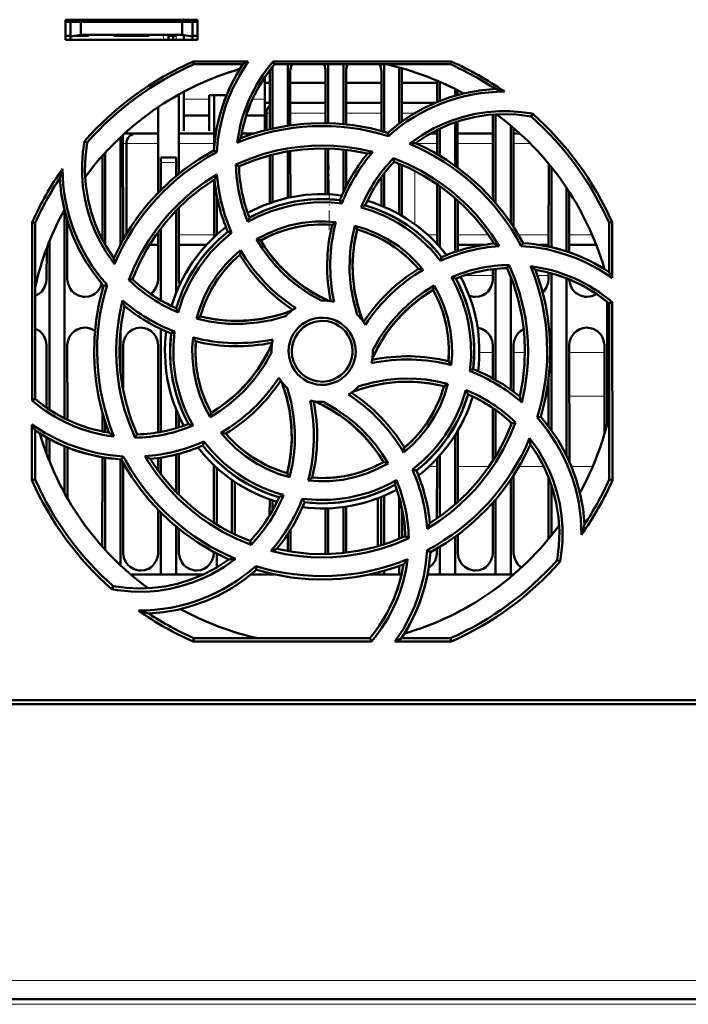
# Model space of a CAD drawing. Extents: x -1595 to 1972, y -1657 to 646.
# Tile 11 of 56: x 237 to 303, y -1412 to -1315. Entities that reach past the tile are written whole.
import ezdxf

# ---------------------------------------------------------------- set-up
doc = ezdxf.new("R2010")
doc.units = 0
doc.linetypes.add('DASHDOT', pattern=[18.5, 12, -3, 0.5, -3])

msp = doc.modelspace()

# ---------------------------------------------------------------- linework, layer by layer
at = {"color": 7, "lineweight": 50}
for p, q in [((241.765, -1316.641), (241.765, -1314.641)), ((241.765, -1314.641), (254.765, -1314.641)), ((254.765, -1314.641), (254.765, -1316.641)), ((241.765, -1314.854), (254.765, -1314.854)), ((242.265, -1314.854), (242.265, -1316.301)), ((243.265, -1314.854), (243.265, -1316.124)), ((253.265, -1314.854), (253.265, -1316.124)), ((254.265, -1316.301), (254.265, -1314.854)), ((241.765, -1316.241), (242.265, -1316.241)), ((254.765, -1316.641), (241.765, -1316.641)), ((242.265, -1316.301), (243.265, -1316.124)), ((242.265, -1316.641), (242.265, -1316.301)), ((244.015, -1316.241), (242.601, -1316.241)), ((243.265, -1316.124), (253.265, -1316.124)), ((244.015, -1316.124), (244.015, -1316.241)), ((244.015, -1316.124), (244.015, -1316.241)), ((244.015, -1316.124), (244.015, -1316.241)), ((244.015, -1316.124), (244.015, -1316.241)), ((244.015, -1316.124), (244.015, -1316.241)), ((246.515, -1316.241), (246.515, -1316.124)), ((248.265, -1316.241), (246.515, -1316.241)), ((250.015, -1316.241), (248.265, -1316.241)), ((250.015, -1316.124), (250.015, -1316.241)), ((250.015, -1316.124), (250.015, -1316.241)), ((250.015, -1316.124), (250.015, -1316.241)), ((250.015, -1316.124), (250.015, -1316.241)), ((250.015, -1316.124), (250.015, -1316.241)), ((250.015, -1316.124), (250.015, -1316.241)), ((250.015, -1316.124), (250.015, -1316.241)), ((251.915, -1316.124), (251.915, -1316.241)), ((252.665, -1316.241), (251.915, -1316.241)), ((251.915, -1316.641), (251.915, -1316.241)), ((252.365, -1316.241), (252.365, -1316.641)), ((252.365, -1316.241), (252.665, -1316.241)), ((253.265, -1316.124), (254.265, -1316.301)), ((253.415, -1316.641), (253.415, -1316.151)), ((254.265, -1316.241), (254.765, -1316.241)), ((254.265, -1316.301), (254.265, -1316.641)), ((254.352, -1318.76), (259.783, -1318.76)), ((254.412, -1319.041), (254.352, -1318.76)), ((259.25, -1319.041), (254.412, -1319.041)), ((262.165, -1319.283), (262.165, -1325.379)), ((262.233, -1318.76), (279.779, -1318.76)), ((262.363, -1319.041), (262.233, -1318.76)), ((279.719, -1319.041), (262.363, -1319.041)), ((263.665, -1319.042), (263.665, -1325.098)), ((267.665, -1319.042), (267.665, -1324.849)), ((269.165, -1319.042), (269.165, -1324.938)), ((273.165, -1319.042), (273.165, -1325.684)), ((274.665, -1319.355), (274.665, -1324.873)), ((279.779, -1318.76), (279.719, -1319.041)), ((261.415, -1322.65), (261.415, -1320.294)), ((261.905, -1325.439), (261.908, -1319.741)), ((263.923, -1319.741), (263.925, -1325.06)), ((267.406, -1324.844), (267.408, -1319.741)), ((269.423, -1319.741), (269.425, -1324.964)), ((272.905, -1325.613), (272.908, -1319.741)), ((274.923, -1319.741), (274.925, -1324.684)), ((261.415, -1320.854), (261.907, -1320.854)), ((263.923, -1320.854), (267.407, -1320.854)), ((263.923, -1320.854), (267.407, -1320.854)), ((269.423, -1320.854), (272.907, -1320.854)), ((269.423, -1320.854), (272.907, -1320.854)), ((274.923, -1320.854), (278.407, -1320.854)), ((274.923, -1320.854), (278.407, -1320.854)), ((278.406, -1322.765), (278.407, -1320.651)), ((278.665, -1320.762), (278.665, -1322.66)), ((280.165, -1321.469), (280.165, -1322.147)), ((252.924, -1322.023), (252.927, -1329.835)), ((253.415, -1321.755), (253.415, -1322.65)), ((255.915, -1322.098), (257.633, -1322.098)), ((255.915, -1322.65), (255.915, -1322.098)), ((256.404, -1327.41), (256.407, -1322.098)), ((280.423, -1321.601), (280.424, -1322.073)), ((250.902, -1331.688), (250.906, -1323.26)), ((253.415, -1322.65), (253.415, -1325.597)), ((255.915, -1325.597), (255.915, -1322.65)), ((261.415, -1325.56), (261.415, -1322.65)), ((261.415, -1322.854), (261.906, -1322.854)), ((263.924, -1322.854), (267.406, -1322.854)), ((269.424, -1322.854), (272.906, -1322.854)), ((274.924, -1322.854), (278.193, -1322.854)), ((253.415, -1324.098), (255.915, -1324.098)), ((259.575, -1324.098), (261.415, -1324.098)), ((261.565, -1325.522), (261.565, -1323.854)), ((283.902, -1332.414), (283.906, -1323.99)), ((284.165, -1323.972), (284.165, -1332.715)), ((287.664, -1324.175), (287.794, -1323.907)), ((278.665, -1325.379), (278.665, -1328.06)), ((280.165, -1324.769), (280.165, -1329.046)), ((280.425, -1324.682), (280.427, -1329.236)), ((285.665, -1325.092), (285.665, -1334.678)), ((285.925, -1325.312), (285.93, -1335.076)), ((247.165, -1326.247), (247.165, -1336.841)), ((247.425, -1326.004), (247.43, -1336.352)), ((249.389, -1325.854), (247.609, -1325.854)), ((250.905, -1325.854), (248.757, -1325.854)), ((256.405, -1325.854), (252.925, -1325.854)), ((253.415, -1325.597), (253.415, -1325.598)), ((255.915, -1325.598), (255.915, -1325.597)), ((260.389, -1325.854), (259.127, -1325.854)), ((273.599, -1326.113), (273.528, -1325.79)), ((277.744, -1325.854), (278.405, -1325.854)), ((278.404, -1327.906), (278.405, -1325.504)), ((280.425, -1325.854), (283.905, -1325.854)), ((285.925, -1325.854), (286.539, -1325.854)), ((243.898, -1326.743), (243.629, -1326.611)), ((247.757, -1335.786), (247.757, -1326.854)), ((267.402, -1331.845), (267.404, -1327.343)), ((267.665, -1327.349), (267.665, -1331.853)), ((245.4, -1336.337), (245.404, -1328.059)), ((245.665, -1327.77), (245.665, -1336.816)), ((251.165, -1328.741), (251.165, -1328.241)), ((252.665, -1328.241), (251.165, -1328.241)), ((252.665, -1328.241), (252.665, -1328.741)), ((256.675, -1327.711), (256.396, -1327.532)), ((261.902, -1332.727), (261.904, -1328.017)), ((262.165, -1327.949), (262.165, -1332.636)), ((263.665, -1327.632), (263.665, -1332.219)), ((263.926, -1327.589), (263.928, -1332.162)), ((269.165, -1327.45), (269.165, -1331.638)), ((269.426, -1327.48), (269.428, -1331.091)), ((274.088, -1328.306), (274.165, -1328.644)), ((251.165, -1331.421), (251.165, -1328.741)), ((252.665, -1330.051), (252.665, -1328.741)), ((258.571, -1328.916), (258.866, -1329.1)), ((274.665, -1328.842), (274.665, -1333.833)), ((274.927, -1328.951), (274.929, -1333.984)), ((289.4, -1337.017), (289.404, -1328.849)), ((289.665, -1329.169), (289.665, -1337.083)), ((272.902, -1332.982), (272.903, -1330.167)), ((273.165, -1329.815), (273.165, -1333.092)), ((256.4, -1336.094), (256.403, -1330.421)), ((278.4, -1336.769), (278.403, -1330.864)), ((278.665, -1331.048), (278.665, -1337.061)), ((291.165, -1331.211), (291.165, -1337.49)), ((256.665, -1335.848), (256.665, -1331.945)), ((291.428, -1331.611), (291.431, -1337.579)), ((269.009, -1332.767), (268.819, -1332.445)), ((280.165, -1332.229), (280.165, -1337.542)), ((280.428, -1332.461), (280.431, -1337.455)), ((241.665, -1333.474), (241.665, -1353.949)), ((252.665, -1341.606), (252.665, -1333.461)), ((252.929, -1333.192), (252.932, -1340.241)), ((238.453, -1352.188), (238.469, -1334.625)), ((238.469, -1334.625), (238.765, -1334.688)), ((238.765, -1352.043), (238.765, -1334.688)), ((241.929, -1334.437), (241.932, -1340.241)), ((270.298, -1334.96), (270.509, -1335.325)), ((295.365, -1334.688), (295.661, -1334.625)), ((295.365, -1339.527), (295.365, -1334.688)), ((295.661, -1334.625), (295.666, -1340.096)), ((250.898, -1340.241), (250.901, -1335.563)), ((251.165, -1342.328), (251.165, -1335.209)), ((258.138, -1335.663), (257.772, -1335.568)), ((240.165, -1336.506), (240.165, -1353.09)), ((250.033, -1336.854), (250.9, -1336.854)), ((252.93, -1336.854), (255.652, -1336.854)), ((260.594, -1336.3), (261.004, -1336.409)), ((282.962, -1336.854), (280.43, -1336.854)), ((283.9, -1336.73), (283.9, -1336.544)), ((286.69, -1336.96), (286.874, -1336.672)), ((289.4, -1336.854), (288.513, -1336.854)), ((294.102, -1336.854), (291.43, -1336.854)), ((239.898, -1340.241), (239.9, -1337.19)), ((278.745, -1338.416), (278.839, -1338.048)), ((285.306, -1339.142), (285.497, -1338.838)), ((283.898, -1340.241), (283.899, -1339.246)), ((284.165, -1339.216), (284.165, -1350.16)), ((289.398, -1340.241), (289.399, -1339.588)), ((289.665, -1339.66), (289.665, -1355.121)), ((294.899, -1339.229), (294.899, -1339.201)), ((245.852, -1340.804), (245.514, -1340.878)), ((248.017, -1340.322), (248.368, -1340.242)), ((277.997, -1341.281), (278.108, -1340.864)), ((285.665, -1339.99), (285.665, -1351.125)), ((291.165, -1340.156), (291.165, -1357.623)), ((295.165, -1342.475), (295.165, -1354.51)), ((295.365, -1342.639), (295.668, -1342.499)), ((295.365, -1359.995), (295.365, -1342.639)), ((295.668, -1342.499), (295.684, -1360.062)), ((254.674, -1344.115), (255.049, -1343.897)), ((247.165, -1345.328), (247.165, -1349.339)), ((251.165, -1355.293), (251.165, -1345.15)), ((252.505, -1345.39), (252.169, -1345.588)), ((239.893, -1352.9), (239.895, -1346.741)), ((241.935, -1346.741), (241.938, -1354.083)), ((247.435, -1346.741), (247.437, -1351.185)), ((250.892, -1355.342), (250.895, -1346.741)), ((283.894, -1350.008), (283.896, -1346.741)), ((285.935, -1346.741), (285.937, -1351.325)), ((291.435, -1346.741), (291.44, -1358.211)), ((294.891, -1355.508), (294.896, -1346.741)), ((262.065, -1347.341), (262.066, -1347.449)), ((272.065, -1347.341), (272.064, -1347.234)), ((281.625, -1349.295), (281.962, -1349.095)), ((279.465, -1350.564), (279.081, -1350.786)), ((289.392, -1354.752), (289.394, -1350.127)), ((238.765, -1352.043), (238.453, -1352.188)), ((245.392, -1355.243), (245.392, -1353.391)), ((252.665, -1354.93), (252.665, -1353.077)), ((256.018, -1353.834), (256.133, -1353.402)), ((283.89, -1358.157), (283.893, -1352.936)), ((284.165, -1353.125), (284.165, -1357.717)), ((245.665, -1354.292), (245.665, -1355.297)), ((252.938, -1353.719), (252.939, -1354.846)), ((285.665, -1354.35), (285.665, -1354.692)), ((286.128, -1354.357), (285.762, -1354.441)), ((288.266, -1353.882), (288.617, -1353.804)), ((238.446, -1360.062), (238.451, -1354.56)), ((238.765, -1359.995), (238.765, -1355.156)), ((280.439, -1355.177), (280.442, -1362.212)), ((239.891, -1357.468), (239.891, -1355.839)), ((240.165, -1355.993), (240.165, -1358.177)), ((248.624, -1355.86), (248.824, -1355.541)), ((255.291, -1356.635), (255.39, -1356.247)), ((280.165, -1355.626), (280.165, -1362.456)), ((241.665, -1356.709), (241.665, -1361.336)), ((241.94, -1356.821), (241.942, -1361.826)), ((252.94, -1357.451), (252.942, -1361.5)), ((245.386, -1366.604), (245.39, -1357.788)), ((245.665, -1357.836), (245.665, -1366.913)), ((247.165, -1358.004), (247.165, -1368.436)), ((247.256, -1358.01), (247.452, -1357.704)), ((247.44, -1358.346), (247.444, -1367.241)), ((250.89, -1359.103), (250.89, -1357.871)), ((251.165, -1359.472), (251.165, -1357.829)), ((252.665, -1361.219), (252.665, -1357.522)), ((273.565, -1358.392), (273.126, -1358.273)), ((278.388, -1363.828), (278.39, -1357.924)), ((278.665, -1357.622), (278.665, -1363.634)), ((256.388, -1364.252), (256.39, -1358.58)), ((256.665, -1364.424), (256.665, -1358.835)), ((263.621, -1359.357), (263.848, -1359.753)), ((275.968, -1359.016), (276.359, -1359.115)), ((238.765, -1359.995), (238.446, -1360.062)), ((258.165, -1360.032), (258.165, -1365.251)), ((258.441, -1360.221), (258.443, -1365.386)), ((285.665, -1360.005), (285.665, -1369.341)), ((285.941, -1359.591), (285.944, -1367.241)), ((289.387, -1365.855), (289.39, -1359.773)), ((295.684, -1360.062), (295.365, -1359.995)), ((289.665, -1360.523), (289.665, -1365.514)), ((261.888, -1363.52), (261.889, -1361.952)), ((262.165, -1362.047), (262.165, -1363.042)), ((265.103, -1361.889), (265.311, -1362.238)), ((272.565, -1366.572), (272.565, -1361.833)), ((272.886, -1366.477), (272.889, -1361.706)), ((273.165, -1361.591), (273.165, -1366.39)), ((274.665, -1361.778), (274.665, -1365.841)), ((283.886, -1367.241), (283.888, -1362.282)), ((284.165, -1361.965), (284.165, -1369.341)), ((250.886, -1367.241), (250.888, -1362.981)), ((251.165, -1369.341), (251.165, -1363.262)), ((267.386, -1367.241), (267.388, -1362.838)), ((267.665, -1362.83), (267.665, -1367.333)), ((269.165, -1362.698), (269.165, -1367.231)), ((269.442, -1362.658), (269.444, -1367.2)), ((274.942, -1362.87), (274.944, -1365.724)), ((252.665, -1369.341), (252.665, -1364.63)), ((252.943, -1364.858), (252.944, -1367.241)), ((263.943, -1364.95), (263.944, -1367.097)), ((260.053, -1366.417), (259.966, -1366.038)), ((263.665, -1365.385), (263.665, -1367.051)), ((275.593, -1365.788), (275.265, -1365.582)), ((280.165, -1365.637), (280.165, -1369.341)), ((280.443, -1365.435), (280.444, -1367.241)), ((256.386, -1367.241), (256.386, -1367.146)), ((277.42, -1366.95), (277.735, -1367.151)), ((278.386, -1367.241), (278.386, -1366.786)), ((278.665, -1366.621), (278.665, -1369.341)), ((256.665, -1368.668), (256.665, -1367.294)), ((267.383, -1367.34), (267.386, -1367.241)), ((290.232, -1367.94), (290.537, -1368.088)), ((260.602, -1368.893), (260.521, -1368.527)), ((260.581, -1368.911), (260.625, -1368.9)), ((273.165, -1369), (273.165, -1369.341)), ((274.665, -1368.519), (274.665, -1369.341)), ((251.165, -1369.341), (248.17, -1369.341)), ((252.665, -1369.341), (251.165, -1369.341)), ((255.385, -1369.341), (252.665, -1369.341)), ((262.165, -1369.341), (260.07, -1369.341)), ((262.165, -1369.302), (262.165, -1369.341)), ((262.344, -1369.341), (262.165, -1369.341)), ((273.165, -1369.341), (271.792, -1369.341)), ((274.665, -1369.341), (273.165, -1369.341)), ((274.897, -1369.341), (274.665, -1369.341)), ((278.665, -1369.341), (277.451, -1369.341)), ((280.165, -1369.341), (278.665, -1369.341)), ((284.165, -1369.341), (280.165, -1369.341)), ((285.665, -1369.341), (284.165, -1369.341)), ((285.96, -1369.341), (285.665, -1369.341)), ((246.467, -1370.508), (246.317, -1370.815)), ((254.341, -1375.975), (254.412, -1375.641)), ((254.412, -1375.641), (271.767, -1375.641)), ((271.767, -1375.641), (271.922, -1375.975)), ((274.88, -1375.641), (279.719, -1375.641)), ((279.719, -1375.641), (279.79, -1375.975)), ((271.922, -1375.975), (254.341, -1375.975)), ((279.79, -1375.975), (274.246, -1375.975)), ((438.042, -1382.141), (185.088, -1382.141)), ((195.268, -1381.741), (314.862, -1381.741)), ((410.027, -1411.241), (213.104, -1411.241))]:
    msp.add_line(p, q, dxfattribs=at)
at = {"color": 7, "linetype": 'DASHDOT', "lineweight": 18, "ltscale": 0.003525}
for p, q in [((242.265, -1316.113), (242.265, -1316.254)), ((248.265, -1316.113), (248.265, -1316.254))]:
    msp.add_line(p, q, dxfattribs=at)
at = {"color": 7, "linetype": 'DASHDOT', "lineweight": 18, "ltscale": 0.01553}
for p, q in [((251.415, -1316.073), (251.415, -1316.694)), ((252.665, -1316.073), (252.665, -1316.694))]:
    msp.add_line(p, q, dxfattribs=at)
at = {"color": 7, "lineweight": 18}
for p, q in [((251.415, -1316.641), (251.415, -1316.124)), ((252.665, -1316.641), (252.665, -1316.241)), ((255.915, -1322.468), (253.415, -1322.468)), ((261.415, -1322.468), (260.206, -1322.468)), ((261.565, -1323.854), (261.906, -1323.854)), ((263.924, -1323.854), (267.406, -1323.854)), ((269.424, -1323.854), (272.906, -1323.854)), ((274.924, -1323.854), (276.207, -1323.854)), ((247.426, -1326.854), (247.757, -1326.854)), ((247.757, -1326.854), (250.905, -1326.854)), ((252.926, -1326.854), (256.405, -1326.854)), ((278.404, -1326.854), (276.365, -1326.854)), ((283.904, -1326.854), (280.425, -1326.854)), ((287.589, -1326.854), (285.925, -1326.854)), ((251.165, -1328.741), (252.665, -1328.741)), ((276.209, -1334.827), (276.209, -1329.552)), ((247.717, -1335.854), (247.43, -1335.854)), ((250.9, -1335.854), (250.692, -1335.854)), ((256.401, -1335.854), (252.93, -1335.854)), ((277.47, -1335.854), (278.4, -1335.854)), ((280.43, -1335.854), (283.438, -1335.854)), ((286.412, -1335.854), (289.4, -1335.854)), ((291.43, -1335.854), (293.693, -1335.854)), ((281.137, -1339.854), (283.899, -1339.854)), ((288.283, -1339.854), (289.399, -1339.854)), ((283.895, -1347.454), (282.565, -1347.454)), ((287.066, -1347.454), (285.935, -1347.454)), ((294.895, -1347.454), (291.435, -1347.454)), ((286.524, -1351.784), (286.565, -1351.784)), ((289.123, -1351.784), (289.393, -1351.784)), ((291.437, -1351.784), (294.893, -1351.784)), ((277.599, -1358.712), (278.39, -1358.712)), ((280.44, -1358.712), (283.519, -1358.712)), ((286.482, -1358.712), (288.917, -1358.712)), ((291.654, -1358.712), (293.743, -1358.712)), ((410.027, -1409.381), (213.104, -1409.381)), ((410.027, -1411.741), (213.104, -1411.741))]:
    msp.add_line(p, q, dxfattribs=at)
at = {"color": 7, "linetype": 'DASHDOT', "lineweight": 18, "ltscale": 0.045015}
msp.add_line((252.815, -1328.741), (251.015, -1328.741), dxfattribs=at)
at = {"color": 7, "linetype": 'DASHDOT', "lineweight": 18, "ltscale": 0.158231}
msp.add_line((267.757, -1335.354), (267.757, -1329.025), dxfattribs=at)
at = {"color": 7, "linetype": 'DASHDOT', "lineweight": 18}
msp.add_line((429.719, -1411.741), (193.411, -1411.741), dxfattribs=at)
at = {"color": 7, "lineweight": 50}
for points in [[(259.783, -1318.76), (258.965, -1320.037), (258.266, -1321.379), (257.862, -1322.317), (257.514, -1323.279), (257.224, -1324.25), (256.993, -1325.234), (256.789, -1326.464), (256.675, -1327.711)], [(273.528, -1325.79), (274.658, -1324.878), (275.843, -1324.073), (277.08, -1323.375), (278.366, -1322.781), (279.701, -1322.29), (281.144, -1321.891), (282.628, -1321.618), (284.146, -1321.472)], [(275.687, -1326.872), (276.855, -1326.05), (278.089, -1325.345), (278.958, -1324.935), (279.852, -1324.579), (280.991, -1324.215), (282.155, -1323.941), (283.336, -1323.759), (284.528, -1323.669), (285.618, -1323.67), (286.707, -1323.75), (287.794, -1323.907)], [(287.664, -1324.175), (286.238, -1323.992), (284.822, -1323.946), (283.424, -1324.036), (282.047, -1324.255), (280.832, -1324.557), (279.647, -1324.958), (278.49, -1325.463), (277.353, -1326.081), (276.259, -1326.806)], [(273.528, -1325.79), (271.829, -1325.351), (270.119, -1325.047), (268.401, -1324.88), (266.683, -1324.845), (265.244, -1324.915), (263.815, -1325.076), (262.395, -1325.329), (260.982, -1325.678), (260.009, -1325.976), (259.045, -1326.319)], [(246.599, -1338.741), (245.776, -1337.574), (245.07, -1336.342), (244.659, -1335.473), (244.302, -1334.58), (243.937, -1333.441), (243.662, -1332.278), (243.479, -1331.098), (243.389, -1329.906), (243.389, -1328.807), (243.469, -1327.708), (243.629, -1326.611)], [(243.899, -1326.743), (243.716, -1328.169), (243.67, -1329.584), (243.76, -1330.983), (243.979, -1332.359), (244.281, -1333.574), (244.682, -1334.759), (245.187, -1335.917), (245.805, -1337.053), (246.53, -1338.147)], [(258.569, -1328.916), (259.926, -1328.348), (261.313, -1327.882), (262.727, -1327.52), (263.813, -1327.315), (264.909, -1327.169), (266.016, -1327.081), (267.126, -1327.053), (268.221, -1327.084), (269.312, -1327.175), (270.69, -1327.377), (272.06, -1327.676)], [(258.865, -1329.1), (260.401, -1328.483), (261.966, -1328), (263.555, -1327.651), (265.163, -1327.432), (266.75, -1327.343), (268.345, -1327.38), (269.942, -1327.548), (271.536, -1327.848)], [(286.874, -1336.672), (285.984, -1335.16), (284.989, -1333.736), (283.893, -1332.404), (282.702, -1331.163), (281.636, -1330.196), (280.512, -1329.3), (279.328, -1328.474), (278.082, -1327.722), (277.184, -1327.245), (276.259, -1326.806)], [(256.396, -1327.532), (254.884, -1328.423), (253.46, -1329.418), (252.127, -1330.514), (250.887, -1331.704), (249.92, -1332.771), (249.023, -1333.895), (248.198, -1335.079), (247.446, -1336.324), (246.969, -1337.223), (246.53, -1338.147)], [(274.087, -1328.305), (275.448, -1328.862), (276.758, -1329.513), (278.014, -1330.256), (278.928, -1330.878), (279.808, -1331.55), (280.653, -1332.27), (281.458, -1333.034), (282.21, -1333.829), (282.917, -1334.664), (283.755, -1335.789), (284.517, -1336.975)], [(274.165, -1328.644), (275.687, -1329.294), (277.135, -1330.059), (278.506, -1330.936), (279.798, -1331.918), (280.984, -1332.978), (282.085, -1334.132), (283.095, -1335.38), (284.011, -1336.719)], [(245.514, -1340.878), (244.602, -1339.748), (243.797, -1338.563), (243.099, -1337.327), (242.505, -1336.04), (242.014, -1334.706), (241.615, -1333.262), (241.341, -1331.778), (241.196, -1330.26)], [(248.016, -1340.323), (248.575, -1338.96), (249.227, -1337.65), (249.972, -1336.394), (250.594, -1335.482), (251.265, -1334.604), (251.987, -1333.759), (252.753, -1332.954), (253.549, -1332.202), (254.385, -1331.495), (255.509, -1330.66), (256.694, -1329.901)], [(248.368, -1340.242), (249.018, -1338.719), (249.783, -1337.271), (250.66, -1335.901), (251.642, -1334.609), (252.701, -1333.423), (253.856, -1332.322), (255.104, -1331.311), (256.443, -1330.396)], [(269.009, -1332.767), (267.613, -1332.651), (266.214, -1332.671), (265.269, -1332.76), (264.327, -1332.909), (263.387, -1333.117), (262.047, -1333.526), (260.763, -1334.057), (259.749, -1334.587)], [(268.819, -1332.444), (267.299, -1332.338), (265.792, -1332.382), (264.307, -1332.58), (262.851, -1332.931), (261.432, -1333.433), (260.658, -1333.777), (259.898, -1334.165)], [(278.745, -1338.416), (277.843, -1337.349), (276.843, -1336.375), (276.112, -1335.769), (275.342, -1335.208), (274.529, -1334.689), (273.292, -1334.028), (272.005, -1333.493), (270.912, -1333.148)], [(260.594, -1336.3), (261.636, -1335.75), (262.713, -1335.3), (263.82, -1334.953), (265.092, -1334.687), (266.385, -1334.555), (267.398, -1334.544), (268.416, -1334.615)], [(268.045, -1334.88), (266.829, -1334.84), (265.627, -1334.915), (264.445, -1335.107), (263.288, -1335.416), (262.161, -1335.839), (261.004, -1336.409)], [(270.529, -1343.735), (270.144, -1342.355), (269.893, -1340.951), (269.775, -1339.521), (269.79, -1338.085), (269.875, -1337.133), (270.019, -1336.188), (270.298, -1334.96)], [(270.298, -1334.96), (271.421, -1335.304), (272.497, -1335.745), (273.525, -1336.281), (274.612, -1336.992), (275.622, -1337.812), (276.35, -1338.525), (277.025, -1339.299)], [(258.138, -1335.663), (257.067, -1336.572), (256.091, -1337.578), (255.486, -1338.31), (254.925, -1339.082), (254.408, -1339.895), (253.952, -1340.72), (253.341, -1342.087), (252.878, -1343.507)], [(270.51, -1335.325), (270.212, -1336.82), (270.065, -1338.32), (270.074, -1339.818), (270.238, -1341.307), (270.557, -1342.779), (270.793, -1343.569), (271.072, -1344.35)], [(270.51, -1335.325), (270.26, -1336.541), (270.113, -1337.758), (270.067, -1338.972), (270.119, -1340.176), (270.266, -1341.379), (270.512, -1342.576), (270.764, -1343.47), (271.072, -1344.35)], [(266.968, -1342.342), (265.722, -1341.64), (264.552, -1340.826), (263.813, -1340.22), (263.112, -1339.568), (262.45, -1338.871), (261.833, -1338.136), (261.182, -1337.243), (260.594, -1336.3)], [(261.005, -1336.409), (261.421, -1337.062), (261.866, -1337.689), (262.842, -1338.859), (263.927, -1339.918), (264.627, -1340.499), (265.365, -1341.04), (266.14, -1341.539), (266.947, -1341.991), (267.783, -1342.393)], [(295.666, -1340.096), (294.393, -1339.275), (293.054, -1338.572), (292.119, -1338.166), (291.159, -1337.814), (290.189, -1337.521), (289.206, -1337.287), (287.957, -1337.077), (286.69, -1336.96)], [(254.674, -1344.115), (255.023, -1342.985), (255.467, -1341.904), (256.005, -1340.874), (256.716, -1339.788), (257.535, -1338.781), (258.248, -1338.054), (259.022, -1337.383)], [(285.496, -1338.836), (286.066, -1340.191), (286.534, -1341.577), (286.897, -1342.989), (287.105, -1344.076), (287.253, -1345.173), (287.343, -1346.28), (287.373, -1347.388), (287.343, -1348.482), (287.254, -1349.572), (287.049, -1350.979), (286.743, -1352.377)], [(285.306, -1339.141), (285.923, -1340.677), (286.406, -1342.242), (286.756, -1343.831), (286.974, -1345.439), (287.064, -1347.026), (287.026, -1348.621), (286.858, -1350.218), (286.559, -1351.812)], [(288.617, -1353.804), (289.056, -1352.106), (289.359, -1350.395), (289.527, -1348.677), (289.562, -1346.959), (289.492, -1345.521), (289.331, -1344.091), (289.077, -1342.671), (288.728, -1341.258), (288.43, -1340.285), (288.087, -1339.321)], [(238.765, -1341.868), (239.194, -1341.639), (239.424, -1341.431), (239.701, -1341.024), (239.863, -1340.565), (239.898, -1340.241)], [(241.932, -1340.241), (242.004, -1340.706), (242.2, -1341.152), (242.385, -1341.406), (242.611, -1341.62), (243.026, -1341.853), (243.488, -1341.965), (243.665, -1341.974)], [(243.665, -1341.974), (244.057, -1341.929), (244.43, -1341.799), (244.694, -1341.639), (244.924, -1341.431), (245.174, -1341.074), (245.336, -1340.672)], [(245.514, -1340.878), (245.075, -1342.577), (244.771, -1344.288), (244.604, -1346.005), (244.569, -1347.724), (244.639, -1349.162), (244.8, -1350.591), (245.053, -1352.012), (245.402, -1353.425), (245.7, -1354.397), (246.043, -1355.362)], [(250.138, -1341.678), (250.424, -1341.431), (250.701, -1341.024), (250.863, -1340.565), (250.898, -1340.241)], [(272.064, -1347.234), (272.768, -1345.988), (273.583, -1344.818), (274.191, -1344.079), (274.844, -1343.378), (275.541, -1342.715), (276.277, -1342.099), (277.169, -1341.449), (278.109, -1340.864)], [(278.109, -1340.864), (278.659, -1341.898), (279.109, -1342.969), (279.457, -1344.072), (279.725, -1345.343), (279.86, -1346.638), (279.872, -1347.669), (279.801, -1348.707)], [(281.625, -1349.295), (281.743, -1347.908), (281.726, -1346.515), (281.638, -1345.571), (281.491, -1344.629), (281.284, -1343.687), (280.876, -1342.341), (280.345, -1341.05), (279.812, -1340.023)], [(281.962, -1349.095), (282.068, -1347.575), (282.024, -1346.069), (281.827, -1344.584), (281.476, -1343.128), (280.973, -1341.708), (280.63, -1340.934), (280.242, -1340.174)], [(282.165, -1341.974), (282.557, -1341.929), (282.93, -1341.799), (283.194, -1341.639), (283.424, -1341.431), (283.701, -1341.024), (283.863, -1340.565), (283.898, -1340.241)], [(288.808, -1341.546), (288.924, -1341.431), (289.201, -1341.024), (289.363, -1340.565), (289.398, -1340.241)], [(291.432, -1340.262), (291.507, -1340.717), (291.7, -1341.152), (291.885, -1341.406), (292.112, -1341.62), (292.526, -1341.853), (292.987, -1341.965), (293.165, -1341.974)], [(272.013, -1348.059), (272.589, -1346.9), (273.258, -1345.801), (274.015, -1344.766), (274.856, -1343.801), (275.777, -1342.911), (276.846, -1342.047), (277.998, -1341.281)], [(279.527, -1348.321), (279.566, -1347.105), (279.491, -1345.903), (279.299, -1344.721), (278.991, -1343.564), (278.567, -1342.437), (277.997, -1341.28)], [(248.624, -1355.863), (248.055, -1354.504), (247.589, -1353.115), (247.226, -1351.7), (247.021, -1350.616), (246.875, -1349.522), (246.787, -1348.414), (246.758, -1347.303), (246.79, -1346.207), (246.88, -1345.116), (247.086, -1343.714), (247.392, -1342.322)], [(248.824, -1355.542), (248.207, -1354.006), (247.724, -1352.441), (247.375, -1350.852), (247.156, -1349.244), (247.067, -1347.656), (247.104, -1346.062), (247.272, -1344.464), (247.572, -1342.87)], [(255.049, -1343.897), (256.543, -1344.194), (258.043, -1344.341), (259.542, -1344.333), (261.031, -1344.168), (262.503, -1343.85), (263.293, -1343.614), (264.074, -1343.335)], [(255.049, -1343.896), (256.265, -1344.147), (257.482, -1344.293), (258.696, -1344.339), (259.9, -1344.288), (261.103, -1344.14), (262.3, -1343.894), (263.194, -1343.643), (264.074, -1343.335)], [(263.459, -1343.877), (262.08, -1344.264), (260.676, -1344.517), (259.247, -1344.636), (257.812, -1344.622), (256.86, -1344.539), (255.914, -1344.396), (254.674, -1344.115)], [(263.758, -1347.341), (263.786, -1346.899), (263.872, -1346.469), (264.017, -1346.056), (264.218, -1345.662), (264.473, -1345.291), (264.772, -1344.958), (265.104, -1344.677), (265.473, -1344.443), (265.882, -1344.256), (266.312, -1344.123), (266.746, -1344.05), (267.183, -1344.036), (267.619, -1344.082), (268.055, -1344.189), (268.476, -1344.352), (268.86, -1344.562), (269.209, -1344.822), (269.525, -1345.131), (269.798, -1345.482), (270.028, -1345.873), (270.198, -1346.276), (270.33, -1346.798), (270.373, -1347.341)], [(270.065, -1347.341), (270.01, -1346.796), (269.851, -1346.253), (269.595, -1345.74), (269.356, -1345.406), (269.07, -1345.11), (268.737, -1344.852), (268.373, -1344.643), (267.984, -1344.484), (267.584, -1344.385), (266.964, -1344.343), (266.346, -1344.427), (265.953, -1344.555), (265.573, -1344.74), (265.219, -1344.978), (264.916, -1345.248), (264.657, -1345.558), (264.365, -1346.054), (264.169, -1346.588), (264.073, -1347.135), (264.065, -1347.341)], [(239.895, -1346.741), (239.824, -1346.277), (239.628, -1345.831), (239.444, -1345.577), (239.217, -1345.364), (239.001, -1345.222), (238.765, -1345.116)], [(243.665, -1345.01), (243.273, -1345.055), (242.901, -1345.186), (242.637, -1345.346), (242.407, -1345.554), (242.131, -1345.961), (241.97, -1346.42), (241.935, -1346.741)], [(249.165, -1345.01), (248.773, -1345.055), (248.401, -1345.186), (248.137, -1345.346), (247.907, -1345.554), (247.631, -1345.961), (247.47, -1346.42), (247.435, -1346.741)], [(250.895, -1346.741), (250.824, -1346.277), (250.628, -1345.831), (250.444, -1345.577), (250.217, -1345.364), (249.804, -1345.13), (249.342, -1345.019), (249.165, -1345.01)], [(252.168, -1345.588), (252.062, -1347.108), (252.106, -1348.614), (252.303, -1350.099), (252.655, -1351.555), (253.157, -1352.975), (253.501, -1353.749), (253.888, -1354.509)], [(252.505, -1345.39), (252.39, -1346.793), (252.41, -1348.195), (252.499, -1349.141), (252.648, -1350.082), (252.857, -1351.021), (253.117, -1351.924), (253.368, -1352.636), (253.655, -1353.33), (253.978, -1354.007), (254.337, -1354.666)], [(283.896, -1346.741), (283.824, -1346.277), (283.628, -1345.831), (283.444, -1345.577), (283.217, -1345.364), (282.826, -1345.14), (282.391, -1345.025)], [(286.946, -1345.164), (286.637, -1345.346), (286.407, -1345.554), (286.131, -1345.961), (285.97, -1346.42), (285.935, -1346.741)], [(293.165, -1345.01), (292.773, -1345.055), (292.401, -1345.186), (292.137, -1345.346), (291.907, -1345.554), (291.631, -1345.961), (291.47, -1346.42), (291.435, -1346.741)], [(294.896, -1346.741), (294.824, -1346.277), (294.628, -1345.831), (294.444, -1345.577), (294.217, -1345.364), (293.804, -1345.13), (293.342, -1345.019), (293.165, -1345.01)], [(256.018, -1353.834), (255.465, -1352.785), (255.014, -1351.703), (254.665, -1350.591), (254.399, -1349.318), (254.266, -1348.026), (254.255, -1347.003), (254.329, -1345.977)], [(254.604, -1346.362), (254.564, -1347.577), (254.639, -1348.779), (254.831, -1349.962), (255.14, -1351.119), (255.563, -1352.246), (256.133, -1353.402)], [(256.132, -1353.401), (256.786, -1352.986), (257.413, -1352.54), (258.582, -1351.565), (259.642, -1350.479), (260.223, -1349.779), (260.764, -1349.042), (261.263, -1348.267), (261.715, -1347.459), (262.117, -1346.623)], [(262.066, -1347.449), (261.365, -1348.695), (260.552, -1349.866), (259.946, -1350.606), (259.294, -1351.308), (258.597, -1351.971), (257.862, -1352.589), (256.965, -1353.244), (256.018, -1353.834)], [(270.373, -1347.341), (270.345, -1347.784), (270.26, -1348.213), (270.115, -1348.627), (269.915, -1349.021), (269.661, -1349.393), (269.363, -1349.726), (269.032, -1350.008), (268.663, -1350.243), (268.254, -1350.43), (267.825, -1350.564), (267.39, -1350.638), (266.953, -1350.653), (266.518, -1350.608), (266.081, -1350.502), (265.66, -1350.339), (265.276, -1350.129), (264.926, -1349.871), (264.61, -1349.562), (264.336, -1349.212), (264.106, -1348.821), (263.934, -1348.419), (263.801, -1347.891), (263.758, -1347.341)], [(264.065, -1347.341), (264.12, -1347.887), (264.279, -1348.429), (264.535, -1348.943), (264.774, -1349.276), (265.06, -1349.573), (265.394, -1349.831), (265.757, -1350.04), (266.147, -1350.198), (266.547, -1350.297), (267.167, -1350.34), (267.784, -1350.255), (268.177, -1350.127), (268.557, -1349.942), (268.912, -1349.705), (269.214, -1349.434), (269.473, -1349.125), (269.765, -1348.629), (269.962, -1348.095), (270.057, -1347.548), (270.065, -1347.341)], [(263.059, -1350.332), (263.539, -1351.778), (263.871, -1353.248), (264.049, -1354.736), (264.07, -1356.234), (263.937, -1357.734), (263.801, -1358.547), (263.621, -1359.357)], [(263.059, -1350.332), (263.521, -1351.736), (263.841, -1353.169), (264.021, -1354.621), (264.059, -1356.082), (263.956, -1357.544), (263.817, -1358.453), (263.62, -1359.357)], [(279.081, -1350.786), (277.587, -1350.488), (276.087, -1350.341), (274.589, -1350.35), (273.1, -1350.514), (271.627, -1350.833), (270.838, -1351.069), (270.056, -1351.348)], [(279.081, -1350.786), (277.865, -1350.536), (276.648, -1350.389), (275.434, -1350.344), (274.23, -1350.395), (273.028, -1350.542), (271.83, -1350.789), (270.937, -1351.04), (270.056, -1351.348)], [(270.681, -1350.795), (272.062, -1350.41), (273.468, -1350.159), (274.899, -1350.041), (276.336, -1350.056), (277.289, -1350.141), (278.235, -1350.285), (279.466, -1350.564)], [(279.466, -1350.564), (279.126, -1351.682), (278.689, -1352.755), (278.156, -1353.781), (277.448, -1354.87), (276.627, -1355.883), (275.898, -1356.631), (275.102, -1357.325)], [(263.611, -1350.957), (263.998, -1352.338), (264.251, -1353.742), (264.371, -1355.173), (264.356, -1356.61), (264.273, -1357.562), (264.13, -1358.508), (263.848, -1359.753)], [(275.968, -1359.016), (277.029, -1358.123), (277.999, -1357.13), (278.604, -1356.401), (279.166, -1355.632), (279.686, -1354.819), (280.146, -1353.992), (280.77, -1352.608), (281.246, -1351.165)], [(273.125, -1358.274), (272.709, -1357.62), (272.264, -1356.993), (271.289, -1355.824), (270.203, -1354.764), (269.503, -1354.183), (268.766, -1353.643), (267.991, -1353.144), (267.183, -1352.692), (266.347, -1352.289)], [(267.182, -1352.34), (268.43, -1353.043), (269.601, -1353.858), (270.341, -1354.465), (271.043, -1355.118), (271.706, -1355.815), (272.323, -1356.551), (272.976, -1357.447), (273.565, -1358.392)], [(286.129, -1354.357), (285.574, -1355.718), (284.926, -1357.028), (284.185, -1358.284), (283.563, -1359.2), (282.892, -1360.082), (282.174, -1360.927), (281.412, -1361.733), (280.618, -1362.485), (279.784, -1363.193), (278.629, -1364.054), (277.408, -1364.836)], [(285.763, -1354.441), (285.112, -1355.963), (284.347, -1357.411), (283.471, -1358.782), (282.488, -1360.074), (281.429, -1361.26), (280.275, -1362.361), (279.027, -1363.371), (277.688, -1364.287)], [(288.617, -1353.804), (289.529, -1354.935), (290.334, -1356.12), (291.031, -1357.356), (291.626, -1358.642), (292.117, -1359.977), (292.516, -1361.421), (292.789, -1362.904), (292.934, -1364.422)], [(238.451, -1354.56), (239.724, -1355.382), (241.063, -1356.086), (241.999, -1356.493), (242.959, -1356.845), (243.928, -1357.139), (244.912, -1357.374), (246.173, -1357.587), (247.452, -1357.704)], [(263.848, -1359.753), (262.735, -1359.415), (261.665, -1358.978), (260.641, -1358.445), (259.55, -1357.734), (258.533, -1356.91), (257.782, -1356.177), (257.084, -1355.379)], [(255.39, -1356.247), (256.277, -1357.302), (257.266, -1358.267), (257.992, -1358.87), (258.759, -1359.429), (259.571, -1359.948), (260.399, -1360.407), (261.09, -1360.74), (261.796, -1361.035), (262.518, -1361.293), (263.255, -1361.514)], [(287.527, -1355.91), (288.355, -1357.076), (289.066, -1358.307), (289.48, -1359.175), (289.841, -1360.068), (290.21, -1361.207), (290.49, -1362.37), (290.678, -1363.551), (290.773, -1364.743), (290.762, -1366.173), (290.617, -1367.6), (290.537, -1368.088)], [(277.735, -1367.151), (279.246, -1366.26), (280.67, -1365.265), (282.003, -1364.169), (283.243, -1362.979), (284.21, -1361.912), (285.107, -1360.788), (285.932, -1359.604), (286.684, -1358.358), (287.161, -1357.46), (287.6, -1356.535)], [(290.232, -1367.94), (290.415, -1366.514), (290.46, -1365.099), (290.371, -1363.7), (290.152, -1362.323), (289.849, -1361.108), (289.449, -1359.923), (288.944, -1358.766), (288.325, -1357.629), (287.6, -1356.535)], [(257.871, -1367.876), (256.299, -1367.099), (254.806, -1366.21), (253.396, -1365.215), (252.073, -1364.118), (251.03, -1363.125), (250.054, -1362.07), (249.144, -1360.949), (248.303, -1359.762), (247.761, -1358.901), (247.256, -1358.011)], [(249.811, -1358.075), (250.736, -1359.44), (251.765, -1360.719), (252.903, -1361.917), (254.136, -1363.02), (255.012, -1363.703), (255.923, -1364.338), (257.24, -1365.135), (258.618, -1365.829), (260.053, -1366.418)], [(273.565, -1358.392), (272.538, -1358.942), (271.472, -1359.391), (270.372, -1359.739), (269.101, -1360.008), (267.803, -1360.145), (266.749, -1360.159), (265.686, -1360.086)], [(266.086, -1359.803), (267.301, -1359.843), (268.503, -1359.768), (269.685, -1359.576), (270.843, -1359.267), (271.97, -1358.843), (273.126, -1358.273)], [(265.103, -1361.889), (266.481, -1362.007), (267.865, -1361.99), (268.808, -1361.902), (269.749, -1361.755), (270.693, -1361.547), (271.604, -1361.287), (272.324, -1361.035), (273.029, -1360.747), (273.718, -1360.421), (274.391, -1360.059)], [(265.311, -1362.238), (266.831, -1362.344), (268.338, -1362.301), (269.823, -1362.103), (271.279, -1361.752), (272.699, -1361.25), (273.473, -1360.906), (274.232, -1360.518)], [(275.596, -1365.788), (274.241, -1366.358), (272.857, -1366.826), (271.444, -1367.19), (270.357, -1367.398), (269.258, -1367.547), (268.152, -1367.637), (267.045, -1367.668), (265.951, -1367.638), (264.862, -1367.549), (263.428, -1367.34), (262.005, -1367.027)], [(275.266, -1365.582), (273.729, -1366.199), (272.164, -1366.682), (270.576, -1367.032), (268.968, -1367.25), (267.38, -1367.34), (265.785, -1367.302), (264.188, -1367.134), (262.594, -1366.835)], [(274.246, -1375.975), (275.072, -1374.706), (275.78, -1373.371), (276.19, -1372.437), (276.545, -1371.479), (276.841, -1370.51), (277.08, -1369.528), (277.299, -1368.248), (277.42, -1366.95)], [(258.518, -1367.8), (257.354, -1368.629), (256.124, -1369.341), (255.256, -1369.756), (254.364, -1370.117), (253.226, -1370.487), (252.064, -1370.768), (250.883, -1370.957), (249.691, -1371.053), (248.262, -1371.044), (246.836, -1370.901), (246.317, -1370.815)], [(257.871, -1367.876), (256.67, -1368.665), (255.417, -1369.327), (254.121, -1369.859), (252.787, -1370.265), (251.563, -1370.526), (250.322, -1370.685), (249.06, -1370.738), (247.767, -1370.68), (246.467, -1370.508)], [(247.444, -1367.241), (247.516, -1367.705), (247.713, -1368.149), (247.897, -1368.401), (248.123, -1368.613), (248.537, -1368.844), (248.997, -1368.953), (249.165, -1368.961)], [(249.165, -1368.961), (249.56, -1368.916), (249.935, -1368.782), (250.197, -1368.621), (250.425, -1368.411), (250.697, -1368.003), (250.854, -1367.544), (250.886, -1367.241)], [(252.944, -1367.241), (253.016, -1367.705), (253.213, -1368.149), (253.397, -1368.401), (253.623, -1368.613), (254.037, -1368.844), (254.497, -1368.953), (254.665, -1368.961)], [(254.665, -1368.961), (255.06, -1368.916), (255.435, -1368.782), (255.697, -1368.621), (255.925, -1368.411), (256.197, -1368.003), (256.354, -1367.544), (256.386, -1367.241)], [(277.565, -1368.711), (277.925, -1368.411), (278.197, -1368.003), (278.354, -1367.544), (278.386, -1367.241)], [(280.444, -1367.241), (280.516, -1367.705), (280.713, -1368.149), (280.897, -1368.401), (281.123, -1368.613), (281.537, -1368.844), (281.997, -1368.953), (282.165, -1368.961)], [(282.165, -1368.961), (282.56, -1368.916), (282.935, -1368.782), (283.197, -1368.621), (283.425, -1368.411), (283.697, -1368.003), (283.854, -1367.544), (283.886, -1367.241)], [(285.944, -1367.241), (286.016, -1367.705), (286.213, -1368.149), (286.397, -1368.401), (286.709, -1368.675)], [(249.984, -1373.21), (251.43, -1373.075), (252.84, -1372.824), (254.213, -1372.461), (255.549, -1371.989), (256.847, -1371.41), (258.16, -1370.688), (259.413, -1369.848), (260.602, -1368.893)], [(260.602, -1368.893), (262.301, -1369.332), (264.012, -1369.635), (265.729, -1369.803), (267.448, -1369.838), (268.886, -1369.768), (270.315, -1369.607), (271.736, -1369.353), (273.149, -1369.005), (274.121, -1368.707), (275.086, -1368.363)]]:
    msp.add_lwpolyline(points, dxfattribs=at)
for centre, radius, start, end in [((267.044, -1347.339), 31.271, 113.94625, 138.4836), ((267.065, -1347.341), 29, 106.23146, 143.70553), ((273.873, -1328.684), 17.515, 146.59769, 176.23029), ((273.848, -1328.687), 15.28, 139.48242, 172.7953), ((273.898, -1328.697), 15.043, 140.06547, 170.90434), ((277.283, -1352.512), 38.019, 117.40726, 118.31442), ((265.692, -1319.774), 1.771, 155.56018, 178.92731), ((265.638, -1319.774), 1.771, 1.07266, 24.44208), ((271.192, -1319.774), 1.771, 155.56018, 178.92731), ((271.138, -1319.774), 1.771, 1.07266, 24.44208), ((267.065, -1347.341), 29, 61.23454, 77.38563), ((276.484, -1319.749), 1.562, 168.39546, 179.71146), ((267.088, -1347.294), 30.947, 56.54989, 65.91187), ((267.081, -1347.348), 31.281, 54.97318, 66.05183), ((260.474, -1319.742), 1.434, 0.03352, 4.91943), ((278.155, -1343.599), 22.924, 72.53425, 74.84899), ((285.067, -1338.937), 17.204, 90.10576, 131.80338), ((262.565, -1323.854), 1, 131.24454, 179.99995), ((267.065, -1347.341), 29, 16.23147, 53.70547), ((267.097, -1347.348), 31.27, 24.00949, 48.55686), ((267.065, -1347.328), 22.199, 72.88188, 112.16999), ((247.609, -1326.854), 1, 90, 91.11507), ((248.757, -1326.854), 1, 90, 180.00001), ((275.004, -1339.261), 20.547, 140.95956, 142.5601), ((267.064, -1347.324), 22.194, 27.83724, 67.13967), ((278.476, -1347.929), 21.237, 95.98972, 97.54204), ((267.068, -1347.323), 22.195, 117.92103, 157.2549), ((284.976, -1338.894), 17.396, 140.58386, 158.2405), ((285.084, -1338.938), 17.218, 139.15075, 158.99782), ((285.099, -1338.99), 15.343, 135.86454, 157.62089), ((278.621, -1348.573), 21.903, 107.43134, 108.87218), ((273.95, -1328.672), 15.384, 180.90833, 202.61108), ((273.746, -1328.702), 14.886, 181.53434, 201.52926), ((284.971, -1338.882), 14.886, 136.54525, 156.54031), ((267.041, -1347.352), 31.278, 144.85921, 155.98891), ((267.018, -1347.319), 30.947, 146.54988, 155.91187), ((263.321, -1336.254), 22.923, 162.46991, 164.84323), ((258.676, -1329.324), 17.213, 180.08397, 221.83426), ((276.252, -1340.108), 22.061, 152.4404, 153.88184), ((273.809, -1328.673), 17.159, 184.10173, 204.03901), ((273.757, -1328.704), 17.396, 185.58097, 203.23771), ((267.065, -1347.341), 15.5, 82.75837, 118.28285), ((267.064, -1347.334), 14.992, 83.27589, 118.55151), ((280.763, -1353.107), 22.254, 115.11583, 116.2622), ((267.07, -1347.334), 14.991, 38.27591, 73.55076), ((267.065, -1347.341), 15.5, 37.75864, 73.28087), ((267.065, -1347.341), 29, 151.23449, 167.39631), ((267.065, -1347.341), 15.5, 127.75854, 163.28092), ((279.675, -1341.335), 21.036, 160.07037, 161.28678), ((267.063, -1347.333), 12.491, 85.49434, 119.0148), ((284.844, -1338.944), 17.284, 166.40093, 191.5798), ((285.143, -1338.934), 17.277, 165.52435, 191.84558), ((278.089, -1348.554), 16.966, 124.75972, 126.29906), ((267.06, -1347.338), 14.993, 128.27711, 163.54731), ((267.07, -1347.333), 12.49, 40.49297, 74.0178), ((285.718, -1354.069), 17.136, 94.01899, 114.01161), ((285.703, -1354.033), 17.396, 95.58096, 113.23764), ((274.314, -1356.493), 22.023, 62.40198, 63.8774), ((285.723, -1354.149), 17.515, 56.59784, 86.22976), ((267.06, -1347.338), 12.494, 130.49679, 164.01209), ((275.527, -1340.346), 16.769, 169.82252, 171.397), ((273.699, -1328.832), 17.283, 211.40052, 236.57952), ((273.893, -1328.629), 17.257, 210.48215, 236.84623), ((267.563, -1335.937), 21.147, 185.99635, 187.61359), ((285.748, -1354.24), 15.407, 90.93644, 112.66385), ((267.059, -1347.322), 22.198, 342.81026, 22.15236), ((275.094, -1355.346), 20.631, 50.96477, 52.62065), ((285.734, -1354.138), 15.302, 49.51875, 82.92681), ((285.575, -1353.975), 17.284, 121.4006, 146.57937), ((285.762, -1354.154), 17.235, 120.46386, 146.86311), ((273.883, -1356.586), 17.57, 79.69868, 81.20454), ((285.705, -1354.022), 14.886, 91.53441, 111.52933), ((285.709, -1354.174), 15.043, 50.06553, 80.90455), ((261.942, -1357.531), 37.964, 27.33765, 28.31004), ((267.073, -1347.321), 22.199, 162.92802, 202.31421), ((258.701, -1329.321), 15.336, 225.83995, 247.68639), ((258.606, -1329.436), 14.886, 226.54518, 246.54026), ((254.616, -1340.219), 1.685, 180.77621, 199.21494), ((272.554, -1361.519), 22.686, 70.191, 71.34008), ((267.074, -1347.34), 14.991, 353.27619, 28.55376), ((267.065, -1347.341), 15.5, 352.75847, 28.2828), ((267.074, -1347.339), 12.49, 355.49399, 29.0174), ((282.166, -1340.213), 1.761, 250.11926, 269.98342), ((293.168, -1340.23), 1.743, 269.90621, 302.90794), ((268.31, -1335.782), 21.916, 197.36325, 198.87074), ((258.677, -1329.308), 17.226, 229.07126, 249.00366), ((258.617, -1329.431), 17.396, 230.58382, 248.24054), ((267.065, -1347.341), 5, 76.47188, 91.11481), ((271.499, -1334.295), 20.772, 205.04891, 206.31565), ((267.065, -1347.341), 5, 121.46385, 136.15105), ((267.065, -1347.341), 5, 31.44705, 46.14982), ((243.669, -1346.747), 1.737, 55.40722, 90.12121), ((267.065, -1347.341), 15.5, 172.7583, 208.28287), ((267.062, -1347.342), 14.996, 173.28115, 208.54698), ((258.673, -1329.248), 17.286, 255.44136, 281.78891), ((268.197, -1336.338), 16.89, 214.80123, 216.40578), ((267.064, -1347.342), 12.498, 175.50406, 209.00626), ((258.668, -1329.562), 17.283, 256.40089, 281.57989), ((267.065, -1347.341), 5, 166.42763, 179.99999), ((267.065, -1347.341), 5, 346.40382, 360), ((275.457, -1365.401), 17.251, 75.41344, 101.8149), ((275.463, -1365.121), 17.284, 76.40104, 101.57962), ((265.102, -1358.855), 17.862, 34.61917, 36.14068), ((275.453, -1365.344), 17.194, 48.95458, 68.96422), ((275.513, -1365.252), 17.397, 50.5838, 68.24041), ((248.368, -1340.497), 17.247, 300.35718, 326.78306), ((248.555, -1340.707), 17.284, 301.40077, 326.57907), ((267.065, -1347.341), 5, 211.38447, 226.31339), ((267.065, -1347.341), 5, 301.36761, 316.31182), ((260.239, -1366.021), 17.222, 30.33021, 56.80168), ((260.431, -1365.851), 17.284, 31.40071, 56.57917), ((267.072, -1347.346), 12.492, 310.49621, 344.01685), ((267.072, -1347.346), 14.992, 308.27786, 343.55134), ((260.223, -1361.609), 23.471, 25.26037, 26.41103), ((275.432, -1365.387), 15.365, 45.878, 67.76534), ((275.524, -1365.247), 14.886, 46.54529, 66.54039), ((248.396, -1340.573), 15.29, 229.43502, 263.01127), ((248.421, -1340.509), 15.043, 230.06576, 260.90385), ((248.989, -1355.717), 17.259, 345.33773, 11.7583), ((267.065, -1347.341), 5, 256.35958, 271.34427), ((249.285, -1355.739), 17.284, 346.40114, 11.57945), ((267.065, -1347.341), 15.5, 307.75874, 343.28082), ((265.872, -1358.878), 21.861, 17.30115, 18.85717), ((248.425, -1340.661), 14.886, 271.53429, 291.52921), ((260.483, -1336.351), 19.318, 250.03841, 251.44599), ((275.454, -1365.327), 17.18, 359.63044, 41.77488), ((267.065, -1347.341), 29, 331.23462, 347.39627), ((272.199, -1337.155), 37.972, 207.28254, 208.2987), ((248.408, -1340.534), 17.515, 236.59776, 266.22945), ((267.065, -1347.341), 29, 196.23149, 233.7054), ((258.948, -1339.44), 20.494, 230.97443, 232.72624), ((248.381, -1340.468), 15.397, 270.90356, 292.75653), ((260.719, -1335.538), 20.171, 259.62, 260.99359), ((267.065, -1347.342), 12.499, 220.50471, 254.00711), ((248.412, -1340.582), 17.149, 273.90933, 294.00789), ((267.062, -1347.32), 22.195, 297.82029, 337.22982), ((266.41, -1358.764), 21.306, 6.00256, 7.69201), ((248.428, -1340.65), 17.396, 275.58082, 293.23748), ((267.065, -1347.341), 15.5, 217.75878, 253.28078), ((267.063, -1347.344), 14.996, 218.2826, 253.54602), ((256.865, -1353.963), 18.545, 349.55635, 351.05817), ((270.894, -1344.961), 26.682, 208.52924, 209.78911), ((267.072, -1347.323), 22.192, 209.39843, 247.32845), ((263.791, -1349.494), 16.404, 209.97554, 211.53947), ((259.504, -1338.86), 21.284, 242.21354, 243.83811), ((267.065, -1347.341), 19.999, 212.0822, 249.20931), ((267.066, -1347.347), 12.494, 265.49995, 299.01339), ((260.319, -1365.979), 17.127, 3.82573, 23.98635), ((260.374, -1365.979), 17.396, 5.58088, 23.23754), ((267.034, -1347.391), 31.27, 203.90469, 228.50886), ((255.066, -1344.656), 18.731, 304.53918, 306.03748), ((251.725, -1352.505), 23.891, 340.40206, 341.56374), ((260.184, -1366.037), 15.414, 0.92602, 22.81927), ((267.091, -1347.388), 31.277, 324.75262, 336.0942), ((267.113, -1347.364), 30.947, 326.54988, 335.91186), ((267.065, -1347.341), 15.5, 262.75856, 298.28275), ((267.066, -1347.348), 14.993, 263.2795, 298.55265), ((260.385, -1365.981), 14.886, 1.53441, 21.5294), ((249.16, -1355.8), 14.886, 316.54523, 336.54044), ((249.034, -1355.722), 15.356, 315.84994, 337.8395), ((249.047, -1355.713), 17.203, 318.87706, 338.96223), ((249.154, -1355.789), 17.397, 320.5837, 338.24031), ((252.6, -1340.217), 23.81, 295.40239, 296.5739), ((267.065, -1347.341), 29, 286.23149, 323.70539), ((257.949, -1354.598), 21.988, 332.25071, 333.85485), ((270.848, -1358.437), 22.883, 342.18481, 344.8371), ((255.532, -1346.136), 21.871, 287.21716, 288.83943), ((260.257, -1365.999), 17.515, 326.59781, 356.22943), ((255.587, -1346.298), 21.697, 276.04063, 277.75713), ((267.064, -1347.313), 22.199, 252.85817, 292.29864), ((260.282, -1366.024), 15.314, 319.47277, 353.14141), ((258.998, -1355.332), 20.703, 320.99026, 322.78584), ((267.087, -1347.402), 31.27, 293.96803, 318.58204), ((249.064, -1355.714), 17.189, 269.60986, 311.80372), ((260.232, -1365.985), 15.043, 320.06577, 350.90468), ((267.046, -1347.397), 31.274, 234.63916, 246.03116), ((255.973, -1351.122), 22.886, 252.12171, 254.83132), ((267.065, -1347.341), 29, 241.23473, 257.38563), ((267.074, -1347.334), 31.011, 236.55754, 245.90043), ((256.89, -1342.223), 37.953, 297.21332, 298.29432)]:
    msp.add_arc(centre, radius, start, end, dxfattribs=at)
for centre, major_axis, ratio, start_param, end_param in [((12564.786, -18135.119), (12316.044, -16812.793), 0.038135, 3.133394, 3.149792), ((12863.922, -5562.322), (12606.66, -4239.226), 0.035665, 3.132153, 3.151038), ((7894.848, -4803.435), (7634.647, -3480.984), 0.04151, 3.13011, 3.153076), ((-16522.197, -13646.149), (16814.277, 12317.132), 0.038133, 6.274987, 6.291384), ((-11372.521, -18551.062), (-11648.001, -17216.16), 0.026223, 3.133257, 3.149924), ((17471.594, -12987.474), (17216.967, -11648.547), 0.026222, 3.133256, 3.149923), ((-8931.362, -15652.662), (-9205.194, -14315.845), 0.026518, 3.13361, 3.149573), ((13062.148, 13161.321), (-12798.227, -14501.259), 0.027193, 6.274586, 6.291779), ((-3947.462, -13942.847), (-4238.771, -12605.31), 0.035667, 3.132152, 3.151038), ((14571.393, -10545.13), (14314.851, -9204.556), 0.026519, 3.133609, 3.149572), ((-3189.51, -8975.243), (-3481.467, -7634.766), 0.041509, 3.130112, 3.153078), ((14773.82, -14142.933), (14499.351, -12798.736), 0.027194, 3.132996, 3.150189), ((-14241.057, 11447.265), (14500.719, -12797.749), 0.027194, 6.274586, 6.291779), ((-14039.671, 7851.997), (14317.26, -9206.105), 0.026517, 6.275203, 6.291165), ((-16937.354, 10292.717), (17216.857, -11648.473), 0.026222, 6.27485, 6.291517), ((3722.691, 6279.416), (-3480.516, -7633.622), 0.041512, 6.271701, 6.294669), ((-12525.951, -15853.662), (-12796.16, -14498.918), 0.027195, 3.132993, 3.150187), ((4480.013, 11245.55), (-4237.191, -12602.694), 0.03567, 6.273742, 6.292629), ((9465.326, 12957.72), (-9205.028, -14315.585), 0.026519, 6.275203, 6.291166), ((11906.068, 15855.52), (-11647.419, -17215.299), 0.026223, 6.27485, 6.291518), ((17057.521, 10952.342), (16815.471, 12318.006), 0.038131, 3.133395, 3.149791), ((-12325.109, 2866.065), (12601.979, -4237.651), 0.035671, 6.273743, 6.292631), ((-12032.702, 15443.23), (12318.091, -16815.586), 0.038131, 6.274988, 6.291384), ((-7361.755, 2109.226), (7635.685, -3481.457), 0.041507, 6.271704, 6.294669)]:
    msp.add_ellipse(centre, major_axis=major_axis, ratio=ratio, start_param=start_param, end_param=end_param, dxfattribs=at)

doc.saveas('drawing.dxf')
